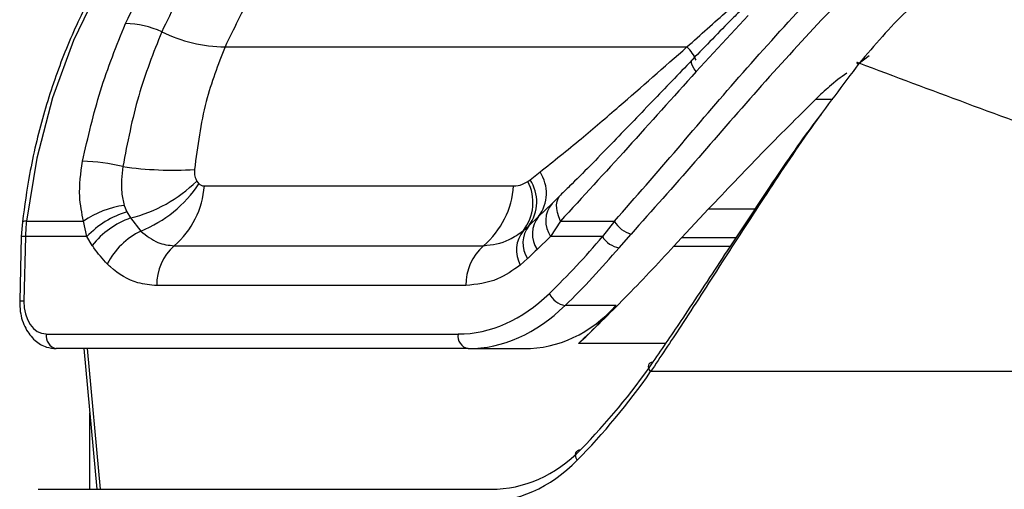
# Model space of a CAD drawing. Header units: millimetres. Extents: x 10 to 13239, y 20 to 10604.
# Tile 116 of 139: x 10292 to 10334, y 2728 to 2748. Entities that reach past the tile are written whole.
import ezdxf

# ---------------------------------------------------------------- set-up
doc = ezdxf.new("R2010")
doc.units = ezdxf.units.MM

msp = doc.modelspace()

# ---------------------------------------------------------------- linework, layer by layer
at = {"color": 7, "linetype": 'Continuous', "lineweight": 25}
for p, q in [((10322.982, 2747.731), (10320.77, 2745.35)), ((10300.762, 2746.401), (10320.385, 2746.401)), ((10328.121, 2746.027), (10327.647, 2745.658)), ((10313.725, 2740.757), (10314.144, 2741.086)), ((10299.561, 2740.699), (10299.656, 2740.581)), ((10299.884, 2740.491), (10313.02, 2740.491)), ((10313.629, 2740.687), (10313.725, 2740.757)), ((10314.662, 2739.749), (10315.061, 2740.139)), ((10296.483, 2739.666), (10296.594, 2739.394)), ((10314.081, 2739.191), (10314.662, 2739.749)), ((10296.594, 2739.394), (10296.747, 2739.131)), ((10296.747, 2739.131), (10297.188, 2738.576)), ((10313.669, 2738.8), (10314.081, 2739.191)), ((10320.158, 2738.286), (10321.307, 2739.515)), ((10292.153, 2738.967), (10292.108, 2738.338)), ((10292.331, 2738.995), (10294.75, 2738.995)), ((10294.894, 2738.344), (10294.75, 2738.995)), ((10313.435, 2738.595), (10313.669, 2738.8)), ((10315.012, 2738.995), (10314.595, 2738.344)), ((10315.012, 2738.995), (10317.31, 2738.995)), ((10317.31, 2738.995), (10316.8, 2738.344)), ((10292.108, 2738.338), (10292.041, 2735.594)), ((10292.284, 2738.344), (10292.216, 2735.6)), ((10294.894, 2738.344), (10292.284, 2738.344)), ((10295.119, 2737.966), (10294.894, 2738.344)), ((10314.595, 2738.344), (10314.019, 2737.788)), ((10316.8, 2738.344), (10314.595, 2738.344)), ((10317.5, 2737.867), (10318.011, 2738.448)), ((10298.607, 2737.951), (10311.744, 2737.951)), ((10319.829, 2737.93), (10320.158, 2738.286)), ((10313.616, 2737.404), (10313.305, 2737.131)), ((10310.998, 2736.258), (10297.862, 2736.258)), ((10317.371, 2735.409), (10315.208, 2735.409)), ((10293.172, 2734.2), (10310.664, 2734.2)), ((10311.088, 2733.579), (10293.596, 2733.579)), ((10294.764, 2733.579), (10295.315, 2727.6)), ((10311.088, 2733.579), (10313.462, 2733.579)), ((10346.463, 2732.6), (10318.841, 2732.6)), ((10292.827, 2727.6), (10312.06, 2727.6))]:
    msp.add_line(p, q, dxfattribs=at)
at = {"color": 8, "linetype": 'Continuous', "lineweight": 25}
for p, q in [((10325.862, 2744.181), (10326.577, 2744.181)), ((10321.307, 2739.515), (10323.289, 2739.515)), ((10319.829, 2737.93), (10322.239, 2737.93)), ((10322.475, 2738.286), (10320.158, 2738.286)), ((10319.486, 2733.797), (10315.781, 2733.797)), ((10294.909, 2733.579), (10295.461, 2727.6)), ((10295.016, 2727.6), (10295.016, 2730.851))]:
    msp.add_line(p, q, dxfattribs=at)
at = {"color": 7, "linetype": 'Continuous', "lineweight": 25, "flags": 128}
for points in [[(10301.484, 2755.601), (10299.76, 2754.349), (10298.159, 2752.804), (10296.704, 2750.991), (10295.42, 2748.938), (10294.325, 2746.675), (10293.437, 2744.239), (10292.769, 2741.666), (10292.331, 2738.995)], [(10327.7, 2745.705), (10327.661, 2745.726), (10327.631, 2745.738), (10327.61, 2745.741), (10327.601, 2745.735), (10327.603, 2745.721), (10327.615, 2745.698), (10327.638, 2745.668), (10327.656, 2745.647)], [(10315.012, 2738.995), (10314.936, 2739.184), (10314.883, 2739.365), (10314.854, 2739.535), (10314.848, 2739.691), (10314.866, 2739.832), (10314.909, 2739.955), (10314.974, 2740.057), (10315.061, 2740.139)], [(10318.841, 2732.6), (10318.795, 2732.675), (10318.765, 2732.749), (10318.753, 2732.819), (10318.759, 2732.882), (10318.784, 2732.935), (10318.826, 2732.976), (10318.883, 2733.003), (10318.953, 2733.015)], [(10315.723, 2728.832), (10315.684, 2728.917), (10315.662, 2729.001), (10315.657, 2729.08), (10315.67, 2729.151), (10315.701, 2729.209), (10315.747, 2729.254), (10315.807, 2729.283), (10315.878, 2729.295)]]:
    msp.add_lwpolyline(points, dxfattribs=at)
at = {"color": 8, "linetype": 'Continuous', "lineweight": 25, "flags": 128}
msp.add_lwpolyline([(10320.77, 2745.35), (10320.695, 2745.468), (10320.637, 2745.572), (10320.597, 2745.662), (10320.576, 2745.736), (10320.574, 2745.793), (10320.591, 2745.832), (10320.594, 2745.835)], dxfattribs=at)
at = {"color": 7, "linetype": 'Continuous', "lineweight": 25}
for centre, radius, start, end in [((10296.488, 2743.677), 3.717, 64.7507, 89.311), ((10300.88, 2752.88), 6.48, 244.3422, 268.9633), ((10294.533, 2733.633), 7.91, 76.1861, 88.7254), ((10298.56, 2756.328), 15.165, 261.8954, 273.4297), ((10312.777, 2740.183), 1.638, 322.7637, 33.4535), ((10295.327, 2744.989), 6.028, 283.6228, 314.6202), ((10295.233, 2743.504), 5.301, 291.6472, 326.5482), ((10296.211, 2740.747), 3.682, 310.6113, 356.0244), ((10309.347, 2740.747), 3.682, 310.6113, 356.0244), ((10311.877, 2739.794), 1.966, 322.4134, 27.0046), ((10312.281, 2739.819), 1.722, 323.7063, 33.0021), ((10297.023, 2735.7), 4.003, 97.7509, 124.5984), ((10315.528, 2739.004), 1.143, 139.2898, 215.2617), ((10297.777, 2735.577), 3.995, 107.2196, 136.184), ((10297.998, 2735.665), 3.685, 109.8399, 141.3621), ((10314.999, 2738.447), 1.181, 140.9757, 213.9524), ((10299.295, 2738.171), 7.013, 173.2554, 178.5931), ((10314.612, 2738.065), 1.195, 142.082, 213.5904), ((10318.277, 2739.511), 1.095, 208.1077, 255.9942), ((10298.576, 2735.732), 3.165, 116.0159, 152.8454), ((10314.462, 2737.766), 1.32, 141.0868, 208.7477), ((10317.636, 2738.819), 0.961, 209.6141, 261.8794), ((10300.054, 2736.303), 2.193, 131.2699, 181.1866), ((10313.19, 2736.303), 2.193, 131.2699, 181.1866), ((10315.343, 2736.279), 0.879, 204.0175, 261.1947), ((10293.707, 2734.11), 0.543, 170.4644, 258.1896), ((10311.199, 2734.11), 0.543, 170.4644, 258.1896)]:
    msp.add_arc(centre, radius, start, end, dxfattribs=at)
at = {"color": 8, "linetype": 'Continuous', "lineweight": 25}
for centre, radius, start, end in [((10319.289, 2745.236), 1.599, 21.8386, 46.7274), ((10292.281, 2738.738), 0.261, 79.0408, 119.2381), ((10292.233, 2737.286), 1.059, 87.2326, 96.7603), ((10292.165, 2734.541), 1.06, 87.2351, 96.7559)]:
    msp.add_arc(centre, radius, start, end, dxfattribs=at)
at = {"color": 7, "linetype": 'Continuous', "lineweight": 25}
for centre, major_axis, ratio, start_param, end_param in [((10298.19, 2770.382), (2.079, 42.156), 0.706247, 3.791069, 3.884624), ((10298.614, 2770.361), (2.079, 42.757), 0.70627, 3.790584, 3.884138), ((10310.896, 2743.6), (0.463, 9.394), 0.706247, 3.176414, 3.791069), ((10293.206, 2735.6), (0.069, 1.399), 0.706247, 1.605618, 3.176414), ((10311.32, 2743.579), (0.463, 9.995), 0.706346, 3.174336, 3.788991), ((10312.54, 2743.579), (-1.8, 9.921), 0.695466, 3.016047, 3.630702), ((10296.702, 2770.361), (-7.703, 42.445), 0.695466, 3.561945, 3.630702), ((10298.318, 2761.6), (-5.311, 38.722), 0.700456, 3.636695, 3.791209), ((10297.966, 2761.552), (-5.313, 39.224), 0.700621, 3.63786, 3.792374), ((10311.343, 2737.6), (-1.414, 9.951), 0.699969, 3.042459, 3.633341), ((10310.991, 2737.552), (-1.416, 10.453), 0.700621, 3.046978, 3.63786)]:
    msp.add_ellipse(centre, major_axis=major_axis, ratio=ratio, start_param=start_param, end_param=end_param, dxfattribs=at)
for points, knots in [([(10301.047, 2755.364), (10300.867, 2755.248), (10300.115, 2754.76), (10298.863, 2753.699), (10297.358, 2752.092), (10296.004, 2750.236), (10294.818, 2748.169), (10293.816, 2745.917), (10293.018, 2743.514), (10292.46, 2741.182), (10292.247, 2739.641), (10292.153, 2738.967)], [0, 0, 0, 0, 0.0385263, 0.1615681, 0.2848645, 0.4084183, 0.5321313, 0.6559252, 0.7797454, 0.9035628, 1, 1, 1, 1]), ([(10296.533, 2747.393), (10297.16, 2748.65), (10298.194, 2750.721), (10300.075, 2753.089), (10301.281, 2754.152), (10301.89, 2754.688)], [0, 0, 0, 0, 0.433271, 0.71391, 1, 1, 1, 1]), ([(10303.247, 2754.066), (10302.558, 2753.45), (10301.16, 2752.2), (10299.413, 2749.801), (10298.507, 2747.931), (10298.074, 2747.039)], [0, 0, 0, 0, 0.336899, 0.683337, 1, 1, 1, 1]), ([(10305.616, 2752.971), (10304.785, 2752.21), (10303.422, 2750.961), (10301.844, 2748.645), (10301.125, 2747.154), (10300.762, 2746.401)], [0, 0, 0, 0, 0.435994, 0.71534, 1, 1, 1, 1]), ([(10332.715, 2751.549), (10331.934, 2751.371), (10330.368, 2751.016), (10328.051, 2749.481), (10326.708, 2748.157), (10326.099, 2747.557)], [0, 0, 0, 0, 0.352553, 0.706371, 1, 1, 1, 1]), ([(10335.393, 2750.841), (10334.432, 2750.623), (10332.511, 2750.186), (10329.841, 2748.21), (10328.354, 2746.471), (10327.7, 2745.705)], [0, 0, 0, 0, 0.358898, 0.717892, 1, 1, 1, 1]), ([(10317.31, 2738.995), (10318.201, 2740.016), (10319.91, 2741.973), (10322.594, 2745.155), (10324.452, 2747.193), (10325.396, 2748.227)], [0, 0, 0, 0, 0.3490223, 0.6695796, 1, 1, 1, 1]), ([(10320.385, 2746.401), (10320.961, 2746.917), (10321.615, 2747.503), (10322.279, 2748.084), (10322.359, 2748.154)], [0, 0, 0, 0, 0.879479, 1, 1, 1, 1]), ([(10322.745, 2748.022), (10322.603, 2747.884), (10321.879, 2747.173), (10321.17, 2746.432), (10320.602, 2745.844), (10320.593, 2745.834)], [0, 0, 0, 0, 0.192228, 0.986725, 1, 1, 1, 1]), ([(10326.099, 2747.557), (10325.188, 2746.566), (10323.335, 2744.55), (10320.648, 2741.408), (10318.908, 2739.455), (10318.011, 2738.448)], [0, 0, 0, 0, 0.319567, 0.649531, 1, 1, 1, 1]), ([(10294.709, 2741.541), (10294.942, 2742.555), (10295.413, 2744.604), (10296.157, 2746.457), (10296.533, 2747.393)], [0, 0, 0, 0, 0.4946038, 1, 1, 1, 1]), ([(10298.074, 2747.039), (10297.721, 2746.149), (10297.005, 2744.345), (10296.618, 2742.334), (10296.422, 2741.314)], [0, 0, 0, 0, 0.493294, 1, 1, 1, 1]), ([(10300.762, 2746.401), (10300.468, 2745.642), (10299.835, 2744.01), (10299.595, 2742.173), (10299.467, 2741.19)], [0, 0, 0, 0, 0.4651, 1, 1, 1, 1]), ([(10314.144, 2741.086), (10314.721, 2741.548), (10315.821, 2742.429), (10317.874, 2744.187), (10319.414, 2745.545), (10320.385, 2746.401)], [0, 0, 0, 0, 0.289895, 0.552414, 1, 1, 1, 1]), ([(10320.594, 2745.835), (10320.027, 2745.245), (10318.858, 2744.029), (10317.132, 2742.233), (10315.84, 2740.902), (10315.138, 2740.228), (10315.01, 2740.104)], [0, 0, 0, 0, 0.2921539, 0.6021786, 0.9271356, 1, 1, 1, 1]), ([(10327.7, 2745.705), (10327.004, 2744.786), (10325.59, 2742.917), (10323.655, 2740.014), (10321.827, 2737.178), (10320.241, 2734.694), (10319.266, 2733.236), (10318.841, 2732.6)], [0, 0, 0, 0, 0.207126, 0.42092, 0.626857, 0.837345, 1, 1, 1, 1]), ([(10346.79, 2738.923), (10343.463, 2740.043), (10336.8, 2742.287), (10330.736, 2744.565), (10327.7, 2745.705)], [0, 0, 0, 0, 0.499424, 1, 1, 1, 1]), ([(10320.77, 2745.35), (10319.792, 2744.258), (10317.807, 2742.041), (10315.953, 2740.02), (10315.012, 2738.995)], [0, 0, 0, 0, 0.492706, 1, 1, 1, 1]), ([(10327.17, 2745.287), (10326.922, 2745.104), (10326.466, 2744.767), (10326.052, 2744.364), (10325.862, 2744.181)], [0, 0, 0, 0, 0.5444021, 1, 1, 1, 1]), ([(10325.862, 2744.181), (10325.082, 2743.407), (10323.5, 2741.836), (10322.045, 2740.296), (10321.307, 2739.515)], [0, 0, 0, 0, 0.493131, 1, 1, 1, 1]), ([(10318.953, 2733.015), (10319.373, 2733.627), (10320.324, 2735.012), (10321.885, 2737.401), (10323.671, 2740.098), (10325.09, 2742.222), (10325.951, 2743.353), (10326.135, 2743.594)], [0, 0, 0, 0, 0.193708, 0.438422, 0.688173, 0.933515, 1, 1, 1, 1]), ([(10294.75, 2738.995), (10294.68, 2739.343), (10294.516, 2740.158), (10294.639, 2741.037), (10294.709, 2741.541)], [0, 0, 0, 0, 0.426608, 1, 1, 1, 1]), ([(10296.422, 2741.314), (10296.378, 2740.938), (10296.312, 2740.363), (10296.439, 2739.845), (10296.483, 2739.666)], [0, 0, 0, 0, 0.655212, 1, 1, 1, 1]), ([(10299.467, 2741.19), (10299.465, 2741.09), (10299.46, 2740.906), (10299.53, 2740.764), (10299.561, 2740.699)], [0, 0, 0, 0, 0.543542, 1, 1, 1, 1]), ([(10299.656, 2740.581), (10299.667, 2740.572), (10299.713, 2740.532), (10299.79, 2740.498), (10299.859, 2740.493), (10299.884, 2740.491)], [0, 0, 0, 0, 0.170024, 0.695982, 1, 1, 1, 1]), ([(10313.02, 2740.491), (10313.023, 2740.491), (10313.146, 2740.492), (10313.355, 2740.527), (10313.551, 2740.642), (10313.629, 2740.687)], [0, 0, 0, 0, 0.012104, 0.6062998, 1, 1, 1, 1]), ([(10297.188, 2738.576), (10297.423, 2738.384), (10297.86, 2738.026), (10298.371, 2737.975), (10298.607, 2737.951)], [0, 0, 0, 0, 0.537046, 1, 1, 1, 1]), ([(10311.744, 2737.951), (10312.116, 2737.997), (10312.706, 2738.069), (10313.239, 2738.453), (10313.435, 2738.595)], [0, 0, 0, 0, 0.631475, 1, 1, 1, 1]), ([(10295.761, 2737.177), (10295.562, 2737.392), (10295.337, 2737.637), (10295.143, 2737.93), (10295.119, 2737.966)], [0, 0, 0, 0, 0.878043, 1, 1, 1, 1]), ([(10315.781, 2733.797), (10316.431, 2734.423), (10317.739, 2735.684), (10319.13, 2737.178), (10319.829, 2737.93)], [0, 0, 0, 0, 0.496824, 1, 1, 1, 1]), ([(10314.019, 2737.788), (10313.919, 2737.692), (10313.785, 2737.564), (10313.651, 2737.437), (10313.616, 2737.404)], [0, 0, 0, 0, 0.7455515, 1, 1, 1, 1]), ([(10297.862, 2736.258), (10297.591, 2736.282), (10296.897, 2736.345), (10296.194, 2736.766), (10295.804, 2737.136), (10295.761, 2737.177)], [0, 0, 0, 0, 0.361897, 0.929068, 1, 1, 1, 1]), ([(10313.305, 2737.131), (10312.988, 2736.907), (10312.258, 2736.394), (10311.453, 2736.307), (10310.998, 2736.258)], [0, 0, 0, 0, 0.435611, 1, 1, 1, 1]), ([(10292.041, 2735.594), (10292.044, 2735.447), (10292.055, 2735.041), (10292.255, 2734.435), (10292.653, 2733.915), (10293.129, 2733.624), (10293.456, 2733.593), (10293.596, 2733.579)], [0, 0, 0, 0, 0.145719, 0.40069, 0.632992, 0.843547, 1, 1, 1, 1])]:
    msp.add_open_spline(points, degree=3, knots=knots, dxfattribs=at)

doc.saveas('drawing.dxf')
